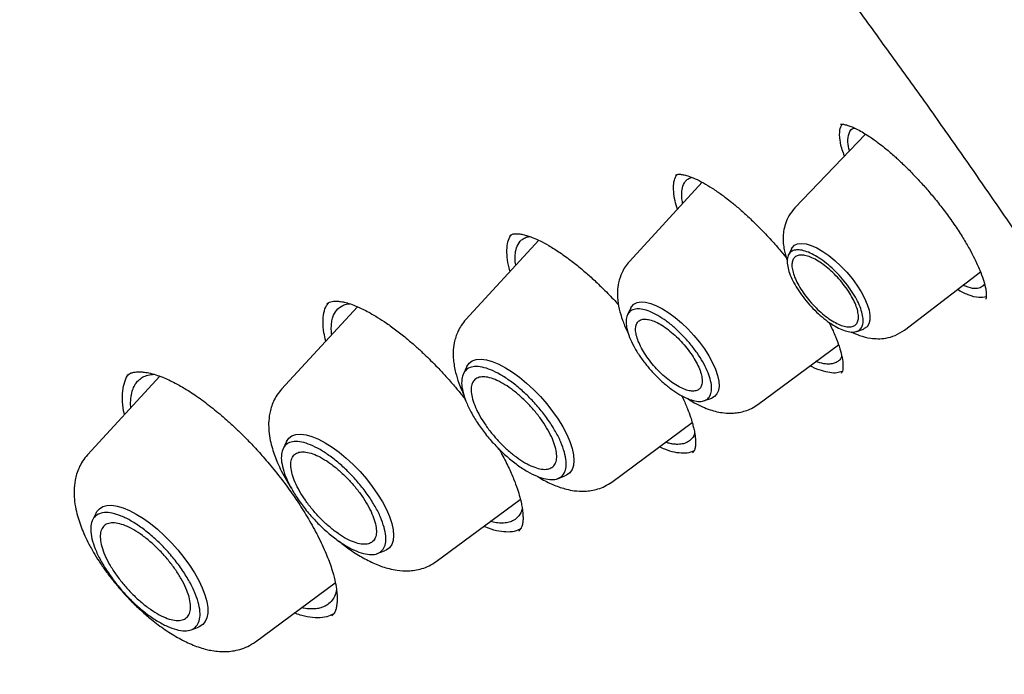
# Model space of a CAD drawing. Header units: millimetres. Extents: x 8 to 1762, y 12 to 2705.
# Tile 39 of 115: x 1527 to 1542, y 980 to 991. Entities that reach past the tile are written whole.
import ezdxf

# ---------------------------------------------------------------- set-up
doc = ezdxf.new("R2010")
doc.units = ezdxf.units.MM

msp = doc.modelspace()

# ---------------------------------------------------------------- linework, layer by layer
at = {"color": 7, "linetype": 'Continuous', "lineweight": 30}
for p, q in [((1539.797, 988.79), (1538.709, 987.653)), ((1537.282, 988.047), (1536.16, 986.828)), ((1534.765, 987.154), (1533.642, 985.935)), ((1538.657, 987.023), (1538.609, 986.926)), ((1540.397, 985.772), (1541.566, 986.671)), ((1531.974, 986.132), (1530.806, 984.863)), ((1536.183, 986.112), (1536.132, 986.008)), ((1539.664, 985.752), (1539.765, 985.788)), ((1538.137, 984.626), (1539.381, 985.545)), ((1533.658, 985.209), (1533.604, 985.1)), ((1528.93, 985.061), (1527.817, 983.851)), ((1537.318, 984.686), (1537.428, 984.726)), ((1535.889, 983.432), (1537.128, 984.347)), ((1530.881, 984.054), (1530.827, 983.945)), ((1534.151, 983.943), (1534.184, 983.886)), ((1535.054, 983.484), (1535.169, 983.526)), ((1533.187, 982.209), (1534.481, 983.165)), ((1527.949, 982.957), (1527.894, 982.846)), ((1534.46, 982.68), (1534.458, 982.677)), ((1532.277, 982.33), (1532.392, 982.371)), ((1530.401, 980.972), (1531.632, 981.881)), ((1529.41, 981.157), (1529.526, 981.199))]:
    msp.add_line(p, q, dxfattribs=at)
at = {"color": 7, "linetype": 'Continuous', "lineweight": 30, "flags": 128}
for points in [[(1538.657, 987.023), (1538.666, 987.039), (1538.702, 987.077), (1538.751, 987.1), (1538.811, 987.107), (1538.882, 987.098), (1538.961, 987.075), (1539.047, 987.036), (1539.138, 986.983), (1539.232, 986.918), (1539.326, 986.842), (1539.418, 986.756), (1539.507, 986.663), (1539.589, 986.565), (1539.664, 986.464), (1539.729, 986.362), (1539.782, 986.262), (1539.823, 986.166), (1539.851, 986.077), (1539.865, 985.997), (1539.864, 985.927), (1539.849, 985.868), (1539.82, 985.824), (1539.778, 985.794), (1539.765, 985.788)], [(1536.183, 986.112), (1536.193, 986.129), (1536.229, 986.17), (1536.279, 986.195), (1536.34, 986.206), (1536.411, 986.201), (1536.491, 986.182), (1536.579, 986.147), (1536.672, 986.099), (1536.769, 986.038), (1536.867, 985.965), (1536.965, 985.881), (1537.061, 985.789), (1537.153, 985.691), (1537.238, 985.587), (1537.315, 985.481), (1537.383, 985.375), (1537.44, 985.27), (1537.486, 985.169), (1537.518, 985.074), (1537.536, 984.987), (1537.541, 984.91), (1537.532, 984.843), (1537.508, 984.79), (1537.472, 984.75), (1537.428, 984.726)], [(1533.658, 985.209), (1533.658, 985.21), (1533.694, 985.26), (1533.742, 985.296), (1533.803, 985.317), (1533.876, 985.323), (1533.958, 985.313), (1534.05, 985.287), (1534.148, 985.247), (1534.252, 985.193), (1534.359, 985.125), (1534.469, 985.045), (1534.578, 984.955), (1534.686, 984.855), (1534.79, 984.748), (1534.888, 984.635), (1534.979, 984.518), (1535.062, 984.4), (1535.134, 984.282), (1535.195, 984.166), (1535.243, 984.054), (1535.278, 983.949), (1535.3, 983.851), (1535.307, 983.764), (1535.299, 983.687), (1535.278, 983.623), (1535.243, 983.573), (1535.194, 983.537), (1535.169, 983.526)], [(1530.881, 984.054), (1530.881, 984.055), (1530.917, 984.106), (1530.965, 984.142), (1531.026, 984.163), (1531.099, 984.168), (1531.181, 984.158), (1531.272, 984.133), (1531.371, 984.093), (1531.475, 984.038), (1531.582, 983.971), (1531.692, 983.891), (1531.801, 983.8), (1531.909, 983.701), (1532.013, 983.593), (1532.111, 983.48), (1532.202, 983.364), (1532.284, 983.245), (1532.357, 983.127), (1532.418, 983.011), (1532.466, 982.9), (1532.501, 982.794), (1532.523, 982.697), (1532.53, 982.609), (1532.522, 982.533), (1532.501, 982.469), (1532.466, 982.418), (1532.417, 982.382), (1532.392, 982.371)], [(1527.949, 982.957), (1527.959, 982.976), (1527.999, 983.022), (1528.051, 983.055), (1528.114, 983.072), (1528.189, 983.075), (1528.273, 983.063), (1528.365, 983.036), (1528.464, 982.995), (1528.568, 982.94), (1528.676, 982.873), (1528.786, 982.793), (1528.896, 982.704), (1529.004, 982.605), (1529.109, 982.498), (1529.209, 982.386), (1529.302, 982.27), (1529.387, 982.152), (1529.463, 982.033), (1529.529, 981.916), (1529.583, 981.802), (1529.624, 981.693), (1529.653, 981.591), (1529.668, 981.498), (1529.669, 981.415), (1529.656, 981.343), (1529.63, 981.283), (1529.59, 981.237), (1529.538, 981.204), (1529.526, 981.199)]]:
    msp.add_lwpolyline(points, dxfattribs=at)
at = {"color": 7, "linetype": 'Continuous', "lineweight": 30}
for points, knots in [([(1566.118, 957.876), (1566.206, 957.959), (1566.372, 958.117), (1566.576, 958.324), (1566.765, 958.525), (1566.943, 958.724), (1567.103, 958.913), (1567.25, 959.094), (1567.397, 959.283), (1567.538, 959.474), (1567.672, 959.665), (1567.801, 959.857), (1567.936, 960.066), (1568.076, 960.297), (1568.217, 960.543), (1568.352, 960.795), (1568.486, 961.058), (1568.615, 961.331), (1568.74, 961.613), (1568.853, 961.885), (1568.954, 962.145), (1569.044, 962.394), (1569.132, 962.652), (1569.219, 962.925), (1569.306, 963.219), (1569.39, 963.53), (1569.471, 963.857), (1569.548, 964.204), (1569.619, 964.56), (1569.684, 964.931), (1569.735, 965.262), (1569.772, 965.545), (1569.799, 965.767), (1569.821, 965.97), (1569.839, 966.152), (1569.856, 966.339), (1569.872, 966.546), (1569.889, 966.789), (1569.904, 967.059), (1569.915, 967.32), (1569.922, 967.565), (1569.927, 967.788), (1569.929, 968.014), (1569.929, 968.227), (1569.928, 968.398), (1569.926, 968.525), (1569.924, 968.614), (1569.922, 968.688), (1569.921, 968.763), (1569.918, 968.862), (1569.913, 968.999), (1569.906, 969.181), (1569.89, 969.523), (1569.86, 970.009), (1569.814, 970.544), (1569.769, 970.984), (1569.729, 971.33), (1569.686, 971.667), (1569.643, 971.987), (1569.6, 972.28), (1569.561, 972.533), (1569.526, 972.746), (1569.497, 972.92), (1569.471, 973.071), (1569.444, 973.224), (1569.411, 973.403), (1569.349, 973.738), (1569.252, 974.225), (1569.128, 974.799), (1569.002, 975.343), (1568.876, 975.861), (1568.733, 976.42), (1568.57, 977.021), (1568.415, 977.563), (1568.279, 978.021), (1568.173, 978.369), (1568.074, 978.685), (1567.984, 978.965), (1567.905, 979.208), (1567.837, 979.414), (1567.78, 979.586), (1567.728, 979.741), (1567.66, 979.941), (1567.567, 980.208), (1567.446, 980.553), (1567.308, 980.938), (1567.147, 981.377), (1566.96, 981.87), (1566.747, 982.422), (1566.508, 983.023), (1566.243, 983.667), (1565.96, 984.339), (1565.607, 985.15), (1565.183, 986.092), (1564.68, 987.163), (1564.199, 988.149), (1563.747, 989.049), (1563.327, 989.862), (1562.903, 990.663), (1562.484, 991.435), (1562.081, 992.164), (1561.699, 992.839), (1561.371, 993.41), (1561.095, 993.883), (1560.868, 994.268), (1560.651, 994.633), (1560.433, 994.996), (1560.202, 995.378), (1559.951, 995.787), (1559.67, 996.241), (1559.357, 996.741), (1559.01, 997.289), (1558.635, 997.872), (1558.235, 998.486), (1557.707, 999.285), (1557.056, 1000.249), (1556.287, 1001.361), (1555.518, 1002.447), (1554.751, 1003.506), (1553.882, 1004.68), (1552.899, 1005.973), (1551.792, 1007.389), (1550.661, 1008.794), (1549.507, 1010.188), (1548.332, 1011.568), (1547.137, 1012.935), (1545.923, 1014.285), (1544.733, 1015.572), (1543.573, 1016.797), (1542.443, 1017.959), (1541.302, 1019.104), (1540.151, 1020.231), (1539.074, 1021.259), (1538.068, 1022.199), (1537.128, 1023.059), (1536.163, 1023.923), (1535.173, 1024.791), (1534.283, 1025.554), (1533.501, 1026.212), (1532.833, 1026.765), (1532.171, 1027.305), (1531.532, 1027.818), (1530.938, 1028.287), (1530.392, 1028.713), (1529.892, 1029.098), (1529.436, 1029.445), (1529.082, 1029.711), (1528.817, 1029.91), (1528.613, 1030.061), (1528.385, 1030.229), (1528.119, 1030.425), (1527.813, 1030.648), (1527.471, 1030.895), (1527.091, 1031.167), (1526.672, 1031.463), (1526.212, 1031.785), (1525.71, 1032.132), (1525.165, 1032.502), (1524.582, 1032.893), (1523.959, 1033.302), (1523.303, 1033.725), (1522.613, 1034.16), (1521.891, 1034.605), (1521.133, 1035.061), (1520.619, 1035.361), (1520.355, 1035.514)], [0, 0, 0, 0, 0.005222, 0.009912, 0.014596, 0.019332, 0.023571, 0.027584, 0.03188, 0.036304, 0.040317, 0.044412, 0.048876, 0.053761, 0.058952, 0.064047, 0.069004, 0.074601, 0.079997, 0.085143, 0.089944, 0.094396, 0.098686, 0.103796, 0.108876, 0.114061, 0.1198, 0.125494, 0.131386, 0.137372, 0.14345, 0.147245, 0.150725, 0.153861, 0.156655, 0.159157, 0.162471, 0.16612, 0.170153, 0.174664, 0.177745, 0.181015, 0.184465, 0.187636, 0.190266, 0.19181, 0.193079, 0.194074, 0.195012, 0.196241, 0.198297, 0.20086, 0.20393, 0.212712, 0.221084, 0.225873, 0.230516, 0.235014, 0.239317, 0.243174, 0.246549, 0.249195, 0.251446, 0.253301, 0.255034, 0.257318, 0.260184, 0.267855, 0.275819, 0.281752, 0.288118, 0.294934, 0.302201, 0.309917, 0.314392, 0.318545, 0.322264, 0.32555, 0.328402, 0.330783, 0.332745, 0.334404, 0.336172, 0.339693, 0.343677, 0.3481, 0.352958, 0.358693, 0.364935, 0.371684, 0.37894, 0.386515, 0.394054, 0.405809, 0.417453, 0.428987, 0.43774, 0.446428, 0.45505, 0.463319, 0.471017, 0.478145, 0.484703, 0.489029, 0.493066, 0.496814, 0.500515, 0.504507, 0.508791, 0.513369, 0.518743, 0.524471, 0.530554, 0.536991, 0.543709, 0.555576, 0.567189, 0.57855, 0.589657, 0.600512, 0.615577, 0.630593, 0.645607, 0.660621, 0.675634, 0.690647, 0.70566, 0.720672, 0.734124, 0.747577, 0.76103, 0.774483, 0.787936, 0.798517, 0.809285, 0.820306, 0.831579, 0.843106, 0.850573, 0.858143, 0.865772, 0.873013, 0.879747, 0.885867, 0.891499, 0.896642, 0.901296, 0.903477, 0.905628, 0.908183, 0.911194, 0.914663, 0.918514, 0.922806, 0.92754, 0.932714, 0.938435, 0.944614, 0.951251, 0.958345, 0.965897, 0.97376, 0.982064, 0.990811, 1, 1, 1, 1]), ([(1482.272, 1025.588), (1482.362, 1025.655), (1482.553, 1025.796), (1482.858, 1025.995), (1483.183, 1026.189), (1483.519, 1026.37), (1483.866, 1026.537), (1484.223, 1026.692), (1484.591, 1026.833), (1484.969, 1026.961), (1485.357, 1027.076), (1485.755, 1027.178), (1486.163, 1027.267), (1486.581, 1027.342), (1487.008, 1027.405), (1487.446, 1027.454), (1487.892, 1027.49), (1488.348, 1027.512), (1488.813, 1027.521), (1489.287, 1027.518), (1489.77, 1027.5), (1490.262, 1027.47), (1490.763, 1027.426), (1491.272, 1027.369), (1491.789, 1027.299), (1492.315, 1027.216), (1492.848, 1027.119), (1493.39, 1027.009), (1493.939, 1026.886), (1494.495, 1026.75), (1495.059, 1026.6), (1495.63, 1026.438), (1496.208, 1026.263), (1496.793, 1026.074), (1497.384, 1025.873), (1497.981, 1025.659), (1498.585, 1025.432), (1499.195, 1025.192), (1499.81, 1024.94), (1500.431, 1024.674), (1501.057, 1024.397), (1501.688, 1024.107), (1502.325, 1023.805), (1502.966, 1023.49), (1503.611, 1023.163), (1504.261, 1022.825), (1504.914, 1022.474), (1505.572, 1022.112), (1506.233, 1021.737), (1506.898, 1021.352), (1507.565, 1020.954), (1508.236, 1020.546), (1508.91, 1020.126), (1509.585, 1019.695), (1510.264, 1019.254), (1510.944, 1018.801), (1511.626, 1018.338), (1512.309, 1017.865), (1512.994, 1017.381), (1513.68, 1016.887), (1514.368, 1016.383), (1515.055, 1015.869), (1515.743, 1015.345), (1516.432, 1014.812), (1517.12, 1014.27), (1517.808, 1013.718), (1518.496, 1013.158), (1519.183, 1012.588), (1519.869, 1012.01), (1520.554, 1011.424), (1521.238, 1010.83), (1521.92, 1010.227), (1522.6, 1009.617), (1523.279, 1008.999), (1523.954, 1008.373), (1524.628, 1007.741), (1525.299, 1007.101), (1525.967, 1006.455), (1526.631, 1005.802), (1527.293, 1005.142), (1527.951, 1004.477), (1528.605, 1003.805), (1529.255, 1003.128), (1529.9, 1002.446), (1530.542, 1001.758), (1531.178, 1001.065), (1531.81, 1000.367), (1532.437, 999.665), (1533.058, 998.958), (1533.674, 998.247), (1534.285, 997.532), (1534.889, 996.814), (1535.488, 996.092), (1536.08, 995.367), (1536.666, 994.639), (1537.245, 993.908), (1537.817, 993.175), (1538.382, 992.44), (1538.94, 991.703), (1539.49, 990.964), (1540.033, 990.223), (1540.569, 989.481), (1541.096, 988.738), (1541.615, 987.995), (1542.126, 987.251), (1542.628, 986.506), (1543.122, 985.762), (1543.607, 985.018), (1544.083, 984.274), (1544.55, 983.531), (1545.008, 982.789), (1545.457, 982.048), (1545.896, 981.309), (1546.325, 980.571), (1546.744, 979.835), (1547.154, 979.101), (1547.553, 978.37), (1547.942, 977.642), (1548.321, 976.916), (1548.689, 976.193), (1549.047, 975.474), (1549.394, 974.759), (1549.73, 974.047), (1550.056, 973.34), (1550.37, 972.636), (1550.673, 971.938), (1550.965, 971.244), (1551.246, 970.555), (1551.515, 969.871), (1551.773, 969.193), (1552.019, 968.521), (1552.253, 967.854), (1552.476, 967.194), (1552.687, 966.54), (1552.886, 965.893), (1553.073, 965.252), (1553.249, 964.619), (1553.412, 963.993), (1553.563, 963.374), (1553.702, 962.763), (1553.829, 962.16), (1553.944, 961.565), (1554.046, 960.978), (1554.136, 960.399), (1554.214, 959.83), (1554.28, 959.269), (1554.334, 958.717), (1554.375, 958.174), (1554.404, 957.641), (1554.42, 957.117), (1554.425, 956.603), (1554.417, 956.099), (1554.397, 955.605), (1554.364, 955.121), (1554.32, 954.647), (1554.263, 954.184), (1554.194, 953.731), (1554.113, 953.29), (1554.02, 952.859), (1553.915, 952.439), (1553.798, 952.03), (1553.669, 951.632), (1553.527, 951.245), (1553.374, 950.87), (1553.209, 950.507), (1553.032, 950.155), (1552.844, 949.814), (1552.643, 949.486), (1552.43, 949.169), (1552.206, 948.864), (1551.969, 948.572), (1551.79, 948.364), (1551.686, 948.258), (1551.669, 948.24)], [0, 0, 0, 0, 0.005382, 0.011343, 0.017298, 0.023249, 0.029192, 0.035129, 0.041059, 0.046981, 0.052895, 0.058803, 0.064704, 0.070598, 0.076487, 0.082371, 0.08825, 0.094126, 0.099998, 0.105867, 0.111734, 0.117599, 0.123463, 0.129325, 0.135187, 0.141048, 0.146909, 0.15277, 0.158631, 0.164491, 0.170352, 0.176214, 0.182075, 0.187937, 0.1938, 0.199663, 0.205527, 0.211391, 0.217256, 0.223122, 0.228988, 0.234855, 0.240722, 0.24659, 0.252458, 0.258327, 0.264197, 0.270067, 0.275938, 0.281809, 0.28768, 0.293552, 0.299424, 0.305297, 0.31117, 0.317044, 0.322918, 0.328792, 0.334666, 0.340541, 0.346416, 0.352292, 0.358168, 0.364044, 0.36992, 0.375796, 0.381673, 0.38755, 0.393427, 0.399304, 0.405181, 0.411059, 0.416937, 0.422814, 0.428692, 0.43457, 0.440449, 0.446327, 0.452205, 0.458084, 0.463962, 0.469841, 0.475719, 0.481598, 0.487476, 0.493355, 0.499234, 0.505112, 0.510991, 0.51687, 0.522749, 0.528627, 0.534506, 0.540384, 0.546263, 0.552141, 0.55802, 0.563898, 0.569776, 0.575654, 0.581532, 0.58741, 0.593288, 0.599165, 0.605043, 0.61092, 0.616797, 0.622674, 0.628551, 0.634427, 0.640304, 0.64618, 0.652056, 0.657931, 0.663806, 0.669681, 0.675556, 0.68143, 0.687304, 0.693178, 0.699051, 0.704924, 0.710797, 0.716669, 0.722541, 0.728412, 0.734283, 0.740153, 0.746023, 0.751892, 0.75776, 0.763629, 0.769496, 0.775363, 0.781229, 0.787095, 0.79296, 0.798825, 0.804689, 0.810552, 0.816415, 0.822277, 0.828138, 0.833999, 0.83986, 0.84572, 0.85158, 0.85744, 0.8633, 0.86916, 0.87502, 0.880881, 0.886742, 0.892605, 0.898469, 0.904334, 0.910202, 0.916073, 0.921946, 0.927824, 0.933706, 0.939592, 0.945485, 0.951383, 0.957288, 0.9632, 0.96912, 0.975047, 0.980981, 0.986923, 0.992871, 0.998825, 1, 1, 1, 1]), ([(1539.473, 988.452), (1539.468, 988.466), (1539.429, 988.558), (1539.402, 988.698), (1539.392, 988.852), (1539.422, 988.914), (1539.436, 988.942)], [0, 0, 0, 0, 0.060205, 0.397441, 0.734966, 1, 1, 1, 1]), ([(1539.413, 988.941), (1539.414, 988.942), (1539.417, 988.943), (1539.448, 988.943), (1539.512, 988.929), (1539.589, 988.901), (1539.672, 988.863), (1539.761, 988.813), (1539.847, 988.759), (1539.923, 988.707), (1540.003, 988.649), (1540.104, 988.57), (1540.223, 988.469), (1540.357, 988.346), (1540.495, 988.21), (1540.636, 988.061), (1540.775, 987.903), (1540.908, 987.743), (1541.045, 987.566), (1541.131, 987.443), (1541.175, 987.379)], [0, 0, 0, 0, 0.08273, 0.156545, 0.222512, 0.271897, 0.322289, 0.37203, 0.414986, 0.450471, 0.480287, 0.522896, 0.583067, 0.632929, 0.690513, 0.755875, 0.810064, 0.868731, 0.931975, 1, 1, 1, 1]), ([(1539.549, 988.531), (1539.539, 988.578), (1539.516, 988.688), (1539.542, 988.805), (1539.579, 988.877), (1539.623, 988.883), (1539.625, 988.883)], [0, 0, 0, 0, 0.261447, 0.611158, 0.982554, 1, 1, 1, 1]), ([(1536.901, 987.633), (1536.888, 987.676), (1536.858, 987.774), (1536.839, 987.907), (1536.84, 988.028), (1536.86, 988.117), (1536.887, 988.154), (1536.897, 988.168)], [0, 0, 0, 0, 0.179546, 0.407646, 0.635912, 0.863747, 1, 1, 1, 1]), ([(1536.871, 988.157), (1536.878, 988.161), (1536.89, 988.169), (1536.927, 988.172), (1536.984, 988.167), (1537.066, 988.146), (1537.168, 988.107), (1537.296, 988.043), (1537.412, 987.973), (1537.506, 987.911), (1537.575, 987.862), (1537.65, 987.806), (1537.747, 987.731), (1537.868, 987.629), (1538.011, 987.499), (1538.172, 987.342), (1538.336, 987.168), (1538.481, 987.004), (1538.561, 986.905), (1538.594, 986.864)], [0, 0, 0, 0, 0.082215, 0.154946, 0.218159, 0.27458, 0.348324, 0.420562, 0.488273, 0.523577, 0.554711, 0.583965, 0.625609, 0.682139, 0.740637, 0.809239, 0.887977, 0.953776, 1, 1, 1, 1]), ([(1536.982, 987.72), (1536.981, 987.723), (1536.977, 987.741), (1536.973, 987.773), (1536.968, 987.814), (1536.965, 987.882), (1536.974, 987.973), (1537.009, 988.051), (1537.061, 988.099), (1537.096, 988.118), (1537.118, 988.123), (1537.119, 988.123)], [0, 0, 0, 0, 0.0133342, 0.08063, 0.1483042, 0.2163562, 0.4326193, 0.6914676, 0.8369545, 0.9930382, 1, 1, 1, 1]), ([(1538.709, 987.652), (1538.676, 987.613), (1538.615, 987.539), (1538.561, 987.413), (1538.534, 987.298), (1538.526, 987.187), (1538.531, 987.086), (1538.547, 986.991), (1538.567, 986.91), (1538.585, 986.863), (1538.593, 986.84)], [0, 0, 0, 0, 0.176528, 0.33302, 0.46925, 0.585847, 0.714838, 0.822638, 0.913111, 1, 1, 1, 1]), ([(1541.175, 987.379), (1541.217, 987.316), (1541.297, 987.195), (1541.395, 987.027), (1541.484, 986.859), (1541.557, 986.7), (1541.612, 986.551), (1541.645, 986.43), (1541.657, 986.351), (1541.657, 986.299), (1541.654, 986.271), (1541.651, 986.255), (1541.649, 986.251), (1541.648, 986.249)], [0, 0, 0, 0, 0.103623, 0.199122, 0.286487, 0.402069, 0.502136, 0.602656, 0.705877, 0.760103, 0.826365, 0.906418, 1, 1, 1, 1]), ([(1534.324, 986.675), (1534.323, 986.678), (1534.301, 986.744), (1534.282, 986.857), (1534.269, 987.009), (1534.288, 987.132), (1534.315, 987.21), (1534.342, 987.237), (1534.346, 987.241)], [0, 0, 0, 0, 0.012137, 0.247695, 0.483891, 0.720278, 0.956291, 1, 1, 1, 1]), ([(1534.321, 987.228), (1534.333, 987.236), (1534.355, 987.251), (1534.404, 987.257), (1534.465, 987.255), (1534.536, 987.242), (1534.607, 987.221), (1534.688, 987.191), (1534.79, 987.145), (1534.927, 987.071), (1535.092, 986.967), (1535.268, 986.839), (1535.435, 986.704), (1535.591, 986.568), (1535.748, 986.418), (1535.885, 986.281), (1535.968, 986.189), (1535.995, 986.159)], [0, 0, 0, 0, 0.092587, 0.172367, 0.239198, 0.294509, 0.344038, 0.388269, 0.447654, 0.517082, 0.599789, 0.684423, 0.758189, 0.821442, 0.887784, 0.963462, 1, 1, 1, 1]), ([(1534.411, 986.769), (1534.41, 986.771), (1534.407, 986.789), (1534.404, 986.822), (1534.401, 986.868), (1534.402, 986.911), (1534.406, 986.981), (1534.429, 987.075), (1534.484, 987.152), (1534.552, 987.197), (1534.599, 987.209), (1534.622, 987.214)], [0, 0, 0, 0, 0.0067891, 0.0706539, 0.1348702, 0.1994374, 0.2643553, 0.472174, 0.7194229, 0.8579327, 1, 1, 1, 1]), ([(1536.16, 986.828), (1536.137, 986.801), (1536.094, 986.749), (1536.034, 986.639), (1535.992, 986.513), (1535.975, 986.379), (1535.977, 986.246), (1535.999, 986.097), (1536.053, 985.925), (1536.1, 985.805), (1536.135, 985.742), (1536.139, 985.735)], [0, 0, 0, 0, 0.0938922, 0.1794135, 0.3249346, 0.4376698, 0.5224045, 0.6783241, 0.8296361, 0.9814977, 1, 1, 1, 1]), ([(1541.628, 986.487), (1541.614, 986.465), (1541.592, 986.433), (1541.541, 986.416), (1541.497, 986.41), (1541.425, 986.412), (1541.35, 986.443), (1541.297, 986.464)], [0, 0, 0, 0, 0.258591, 0.394634, 0.533333, 0.674695, 1, 1, 1, 1]), ([(1541.655, 986.283), (1541.619, 986.276), (1541.544, 986.262), (1541.391, 986.302), (1541.267, 986.366), (1541.209, 986.396)], [0, 0, 0, 0, 0.3233095, 0.682173, 1, 1, 1, 1]), ([(1531.486, 985.602), (1531.476, 985.646), (1531.45, 985.753), (1531.439, 985.9), (1531.453, 986.04), (1531.485, 986.14), (1531.522, 986.182), (1531.535, 986.196)], [0, 0, 0, 0, 0.164509, 0.400268, 0.636652, 0.873241, 1, 1, 1, 1]), ([(1531.502, 986.176), (1531.515, 986.185), (1531.538, 986.202), (1531.58, 986.212), (1531.619, 986.217), (1531.66, 986.217), (1531.715, 986.212), (1531.793, 986.197), (1531.886, 986.169), (1531.983, 986.13), (1532.076, 986.086), (1532.174, 986.033), (1532.288, 985.966), (1532.425, 985.877), (1532.579, 985.765), (1532.734, 985.641), (1532.875, 985.519), (1532.995, 985.408), (1533.104, 985.303), (1533.215, 985.189), (1533.338, 985.057), (1533.462, 984.916), (1533.562, 984.797), (1533.617, 984.727), (1533.636, 984.703)], [0, 0, 0, 0, 0.06713, 0.121287, 0.162273, 0.190558, 0.229203, 0.276422, 0.328587, 0.374814, 0.414299, 0.452215, 0.497235, 0.549526, 0.60911, 0.667859, 0.718616, 0.761341, 0.796939, 0.836525, 0.883293, 0.933127, 0.976989, 1, 1, 1, 1]), ([(1531.578, 985.701), (1531.575, 985.721), (1531.57, 985.758), (1531.57, 985.807), (1531.572, 985.852), (1531.577, 985.895), (1531.585, 985.935), (1531.603, 986.001), (1531.648, 986.085), (1531.73, 986.146), (1531.804, 986.173), (1531.843, 986.176), (1531.854, 986.177)], [0, 0, 0, 0, 0.068808, 0.129816, 0.191149, 0.252807, 0.31479, 0.377098, 0.578666, 0.816507, 0.949134, 1, 1, 1, 1]), ([(1533.642, 985.935), (1533.618, 985.905), (1533.571, 985.849), (1533.506, 985.73), (1533.461, 985.59), (1533.445, 985.439), (1533.45, 985.288), (1533.478, 985.127), (1533.527, 984.972), (1533.57, 984.863), (1533.596, 984.807), (1533.606, 984.786)], [0, 0, 0, 0, 0.097058, 0.186125, 0.339838, 0.462195, 0.558261, 0.721045, 0.858132, 0.944853, 1, 1, 1, 1]), ([(1539.233, 985.893), (1539.239, 985.881), (1539.279, 985.803), (1539.334, 985.677), (1539.394, 985.516), (1539.433, 985.375), (1539.449, 985.274), (1539.45, 985.2), (1539.445, 985.155), (1539.436, 985.121), (1539.426, 985.109), (1539.421, 985.103)], [0, 0, 0, 0, 0.026249, 0.166526, 0.291599, 0.425728, 0.570554, 0.648412, 0.744216, 0.861508, 1, 1, 1, 1]), ([(1539.577, 985.745), (1539.619, 985.725), (1539.717, 985.68), (1539.853, 985.647), (1539.991, 985.636), (1540.119, 985.646), (1540.262, 985.684), (1540.35, 985.742), (1540.397, 985.772)], [0, 0, 0, 0, 0.158826, 0.369908, 0.493808, 0.639587, 0.808355, 1, 1, 1, 1]), ([(1539.43, 985.372), (1539.424, 985.356), (1539.412, 985.321), (1539.371, 985.286), (1539.327, 985.263), (1539.283, 985.252), (1539.245, 985.247), (1539.202, 985.248), (1539.135, 985.255), (1539.075, 985.274), (1539.032, 985.287)], [0, 0, 0, 0, 0.117906, 0.266625, 0.427494, 0.512525, 0.600609, 0.69175, 0.785953, 1, 1, 1, 1]), ([(1539.438, 985.134), (1539.411, 985.125), (1539.356, 985.107), (1539.248, 985.112), (1539.12, 985.145), (1539.017, 985.183), (1538.954, 985.216), (1538.944, 985.222)], [0, 0, 0, 0, 0.225371, 0.467549, 0.709592, 0.951199, 1, 1, 1, 1]), ([(1528.386, 984.47), (1528.386, 984.472), (1528.366, 984.545), (1528.354, 984.669), (1528.353, 984.839), (1528.386, 984.977), (1528.421, 985.062), (1528.454, 985.091), (1528.457, 985.094)], [0, 0, 0, 0, 0.007828, 0.250359, 0.492515, 0.734735, 0.977569, 1, 1, 1, 1]), ([(1528.429, 985.077), (1528.445, 985.088), (1528.473, 985.108), (1528.523, 985.122), (1528.567, 985.128), (1528.615, 985.13), (1528.676, 985.127), (1528.762, 985.113), (1528.863, 985.087), (1528.967, 985.049), (1529.067, 985.006), (1529.187, 984.947), (1529.346, 984.856), (1529.551, 984.719), (1529.767, 984.553), (1529.956, 984.392), (1530.109, 984.251), (1530.236, 984.127), (1530.374, 983.985), (1530.534, 983.808), (1530.719, 983.589), (1530.9, 983.351), (1531.071, 983.105), (1531.225, 982.858), (1531.373, 982.593), (1531.451, 982.418), (1531.492, 982.327)], [0, 0, 0, 0, 0.046897, 0.084998, 0.114128, 0.134618, 0.163012, 0.19771, 0.235988, 0.269818, 0.298647, 0.325637, 0.372355, 0.426762, 0.482463, 0.533868, 0.565729, 0.595644, 0.628457, 0.669775, 0.719302, 0.776932, 0.825527, 0.878794, 0.936867, 1, 1, 1, 1]), ([(1528.484, 984.576), (1528.483, 984.582), (1528.477, 984.635), (1528.482, 984.721), (1528.497, 984.81), (1528.517, 984.869), (1528.533, 984.906), (1528.552, 984.939), (1528.575, 984.97), (1528.609, 985.008), (1528.664, 985.049), (1528.742, 985.082), (1528.808, 985.088), (1528.838, 985.091)], [0, 0, 0, 0, 0.0184124, 0.1621732, 0.3077802, 0.3665631, 0.4256409, 0.4850131, 0.5446795, 0.6046398, 0.7319723, 0.8741977, 1, 1, 1, 1]), ([(1530.806, 984.863), (1530.78, 984.832), (1530.732, 984.774), (1530.68, 984.677), (1530.644, 984.583), (1530.616, 984.471), (1530.603, 984.348), (1530.608, 984.211), (1530.627, 984.08), (1530.66, 983.952), (1530.699, 983.836), (1530.744, 983.723), (1530.802, 983.599), (1530.873, 983.47), (1530.927, 983.379), (1530.956, 983.337), (1530.956, 983.336)], [0, 0, 0, 0, 0.076274, 0.146357, 0.210172, 0.267754, 0.364734, 0.441666, 0.531603, 0.609707, 0.681421, 0.750568, 0.827695, 0.919412, 0.997788, 1, 1, 1, 1]), ([(1536.965, 984.763), (1536.971, 984.751), (1537.007, 984.68), (1537.052, 984.569), (1537.1, 984.44), (1537.129, 984.346), (1537.146, 984.28), (1537.157, 984.233), (1537.167, 984.186), (1537.175, 984.131), (1537.181, 984.068), (1537.18, 984.006), (1537.173, 983.953), (1537.159, 983.909), (1537.142, 983.89), (1537.133, 983.88)], [0, 0, 0, 0, 0.024443, 0.140414, 0.235417, 0.309504, 0.362801, 0.397886, 0.435117, 0.495059, 0.566568, 0.651736, 0.752394, 0.868492, 1, 1, 1, 1]), ([(1537.064, 984.715), (1537.096, 984.694), (1537.17, 984.645), (1537.282, 984.591), (1537.399, 984.545), (1537.506, 984.514), (1537.63, 984.493), (1537.746, 984.49), (1537.855, 984.503), (1537.948, 984.527), (1538.045, 984.565), (1538.106, 984.605), (1538.137, 984.626)], [0, 0, 0, 0, 0.092417, 0.212333, 0.321233, 0.420392, 0.514685, 0.64149, 0.717856, 0.803072, 0.897168, 1, 1, 1, 1]), ([(1537.166, 984.186), (1537.165, 984.182), (1537.154, 984.133), (1537.113, 984.086), (1537.045, 984.038), (1536.987, 984.019), (1536.931, 984.012), (1536.884, 984.011), (1536.83, 984.017), (1536.777, 984.025), (1536.737, 984.039), (1536.719, 984.045)], [0, 0, 0, 0, 0.021631, 0.274274, 0.418682, 0.575106, 0.657861, 0.743633, 0.832425, 0.924241, 1, 1, 1, 1]), ([(1527.817, 983.851), (1527.79, 983.82), (1527.739, 983.759), (1527.685, 983.657), (1527.648, 983.559), (1527.619, 983.441), (1527.606, 983.31), (1527.612, 983.162), (1527.633, 983.02), (1527.669, 982.882), (1527.711, 982.757), (1527.761, 982.634), (1527.825, 982.499), (1527.903, 982.356), (1527.995, 982.208), (1528.094, 982.063), (1528.206, 981.917), (1528.334, 981.763), (1528.475, 981.611), (1528.626, 981.465), (1528.795, 981.317), (1528.986, 981.172), (1529.201, 981.036), (1529.414, 980.929), (1529.584, 980.87), (1529.719, 980.839), (1529.824, 980.823), (1529.937, 980.819), (1530.054, 980.829), (1530.169, 980.854), (1530.289, 980.899), (1530.362, 980.947), (1530.401, 980.972)], [0, 0, 0, 0, 0.029217, 0.056123, 0.08069, 0.10293, 0.140622, 0.170959, 0.206402, 0.236953, 0.265028, 0.292091, 0.322574, 0.358679, 0.389454, 0.423394, 0.457973, 0.490897, 0.532242, 0.570725, 0.606385, 0.65802, 0.710027, 0.761923, 0.812786, 0.831695, 0.855258, 0.883715, 0.908399, 0.936007, 0.966554, 1, 1, 1, 1]), ([(1534.184, 983.886), (1534.223, 983.812), (1534.297, 983.671), (1534.378, 983.484), (1534.436, 983.329), (1534.474, 983.203), (1534.497, 983.104), (1534.511, 983.027), (1534.519, 982.961), (1534.523, 982.9), (1534.523, 982.836), (1534.515, 982.774), (1534.497, 982.719), (1534.474, 982.694), (1534.462, 982.68)], [0, 0, 0, 0, 0.119076, 0.225478, 0.319205, 0.400231, 0.468574, 0.524302, 0.571014, 0.628887, 0.70086, 0.786567, 0.886192, 1, 1, 1, 1]), ([(1537.159, 983.917), (1537.141, 983.907), (1537.094, 983.881), (1536.993, 983.871), (1536.86, 983.886), (1536.735, 983.921), (1536.65, 983.96), (1536.622, 983.973)], [0, 0, 0, 0, 0.152271, 0.394195, 0.636324, 0.878317, 1, 1, 1, 1]), ([(1534.749, 983.518), (1534.771, 983.504), (1534.855, 983.45), (1535.002, 983.382), (1535.165, 983.325), (1535.325, 983.294), (1535.455, 983.287), (1535.576, 983.3), (1535.68, 983.324), (1535.788, 983.365), (1535.854, 983.409), (1535.889, 983.432)], [0, 0, 0, 0, 0.058978, 0.226111, 0.388827, 0.488798, 0.622675, 0.703144, 0.792861, 0.891863, 1, 1, 1, 1]), ([(1534.511, 983.023), (1534.51, 983.018), (1534.502, 982.989), (1534.478, 982.939), (1534.432, 982.878), (1534.369, 982.833), (1534.29, 982.806), (1534.22, 982.798), (1534.158, 982.799), (1534.113, 982.804), (1534.067, 982.812), (1534.034, 982.82), (1534.019, 982.823)], [0, 0, 0, 0, 0.02379, 0.148123, 0.292991, 0.458419, 0.596041, 0.745271, 0.808242, 0.873078, 0.939778, 1, 1, 1, 1]), ([(1534.49, 982.717), (1534.475, 982.707), (1534.43, 982.677), (1534.33, 982.66), (1534.192, 982.664), (1534.054, 982.694), (1533.957, 982.734), (1533.919, 982.75)], [0, 0, 0, 0, 0.121447, 0.36219, 0.602905, 0.843805, 1, 1, 1, 1]), ([(1531.689, 982.522), (1531.747, 982.476), (1531.87, 982.379), (1532.062, 982.26), (1532.26, 982.162), (1532.432, 982.102), (1532.599, 982.068), (1532.734, 982.061), (1532.861, 982.073), (1532.969, 982.097), (1533.082, 982.14), (1533.151, 982.185), (1533.187, 982.209)], [0, 0, 0, 0, 0.119334, 0.252974, 0.386095, 0.51605, 0.594609, 0.700405, 0.764165, 0.835353, 0.914002, 1, 1, 1, 1]), ([(1531.492, 982.327), (1531.522, 982.25), (1531.578, 982.107), (1531.625, 981.93), (1531.65, 981.795), (1531.659, 981.704), (1531.661, 981.636), (1531.659, 981.58), (1531.653, 981.521), (1531.64, 981.464), (1531.618, 981.41), (1531.594, 981.384), (1531.581, 981.37)], [0, 0, 0, 0, 0.15524, 0.287835, 0.39787, 0.485425, 0.537424, 0.602586, 0.681706, 0.774465, 0.880554, 1, 1, 1, 1]), ([(1531.651, 981.769), (1531.644, 981.743), (1531.629, 981.683), (1531.584, 981.608), (1531.526, 981.551), (1531.466, 981.515), (1531.406, 981.493), (1531.336, 981.479), (1531.248, 981.477), (1531.172, 981.482), (1531.122, 981.495), (1531.112, 981.497)], [0, 0, 0, 0, 0.1141488, 0.2610065, 0.4113984, 0.5164867, 0.6077309, 0.713004, 0.832315, 0.9656743, 1, 1, 1, 1]), ([(1531.607, 981.403), (1531.573, 981.386), (1531.502, 981.35), (1531.364, 981.336), (1531.203, 981.355), (1531.081, 981.383), (1531.009, 981.414), (1531.002, 981.416)], [0, 0, 0, 0, 0.234089, 0.481069, 0.727989, 0.974864, 1, 1, 1, 1])]:
    msp.add_open_spline(points, degree=3, knots=knots, dxfattribs=at)
for points in [[(1539.741, 986.048), (1539.749, 986.013), (1539.765, 985.945), (1539.76, 985.862), (1539.734, 985.798), (1539.686, 985.756), (1539.619, 985.738), (1539.534, 985.744), (1539.436, 985.775), (1539.328, 985.828), (1539.214, 985.903), (1539.098, 985.996), (1538.986, 986.103), (1538.881, 986.221), (1538.787, 986.344), (1538.708, 986.469), (1538.647, 986.59), (1538.606, 986.703), (1538.588, 986.803), (1538.592, 986.887), (1538.618, 986.951), (1538.666, 986.992), (1538.733, 987.01), (1538.817, 987.004), (1538.915, 986.973), (1539.024, 986.92), (1539.138, 986.845), (1539.253, 986.752), (1539.366, 986.645), (1539.471, 986.528), (1539.565, 986.404), (1539.643, 986.279), (1539.705, 986.158), (1539.729, 986.084), (1539.741, 986.048)], [(1539.671, 986.088), (1539.678, 986.058), (1539.691, 985.998), (1539.687, 985.926), (1539.664, 985.87), (1539.622, 985.833), (1539.563, 985.817), (1539.489, 985.823), (1539.403, 985.85), (1539.309, 985.897), (1539.209, 985.962), (1539.108, 986.043), (1539.01, 986.137), (1538.918, 986.24), (1538.835, 986.348), (1538.766, 986.457), (1538.713, 986.563), (1538.678, 986.662), (1538.661, 986.749), (1538.665, 986.822), (1538.688, 986.878), (1538.729, 986.915), (1538.788, 986.931), (1538.862, 986.925), (1538.948, 986.898), (1539.043, 986.852), (1539.142, 986.786), (1539.243, 986.705), (1539.342, 986.611), (1539.434, 986.508), (1539.516, 986.4), (1539.585, 986.291), (1539.639, 986.185), (1539.66, 986.12), (1539.671, 986.088)], [(1537.405, 985.019), (1537.414, 984.98), (1537.431, 984.903), (1537.426, 984.81), (1537.396, 984.738), (1537.343, 984.691), (1537.267, 984.67), (1537.172, 984.677), (1537.061, 984.712), (1536.94, 984.772), (1536.812, 984.856), (1536.682, 984.96), (1536.555, 985.081), (1536.437, 985.213), (1536.331, 985.352), (1536.242, 985.493), (1536.174, 985.629), (1536.128, 985.756), (1536.107, 985.869), (1536.111, 985.963), (1536.141, 986.035), (1536.195, 986.082), (1536.27, 986.102), (1536.365, 986.095), (1536.476, 986.06), (1536.597, 986), (1536.726, 985.916), (1536.856, 985.812), (1536.982, 985.691), (1537.1, 985.559), (1537.206, 985.42), (1537.295, 985.28), (1537.365, 985.143), (1537.392, 985.06), (1537.405, 985.019)], [(1536.901, 984.912), (1536.933, 984.895), (1536.997, 984.861), (1537.082, 984.835), (1537.156, 984.829), (1537.215, 984.845), (1537.257, 984.882), (1537.28, 984.938), (1537.283, 985.011), (1537.267, 985.099), (1537.231, 985.197), (1537.178, 985.303), (1537.109, 985.412), (1537.027, 985.52), (1536.935, 985.623), (1536.836, 985.717), (1536.735, 985.798), (1536.635, 985.864), (1536.541, 985.911), (1536.455, 985.937), (1536.381, 985.943), (1536.322, 985.927), (1536.28, 985.89), (1536.257, 985.835), (1536.254, 985.761), (1536.27, 985.674), (1536.306, 985.575), (1536.359, 985.469), (1536.428, 985.36), (1536.51, 985.252), (1536.603, 985.149), (1536.701, 985.055), (1536.802, 984.973), (1536.868, 984.932), (1536.901, 984.912)], [(1535.161, 983.891), (1535.171, 983.844), (1535.193, 983.749), (1535.186, 983.635), (1535.15, 983.547), (1535.084, 983.49), (1534.992, 983.465), (1534.876, 983.474), (1534.741, 983.516), (1534.592, 983.59), (1534.435, 983.692), (1534.277, 983.82), (1534.122, 983.967), (1533.977, 984.129), (1533.848, 984.299), (1533.74, 984.47), (1533.656, 984.637), (1533.6, 984.792), (1533.574, 984.929), (1533.58, 985.045), (1533.616, 985.132), (1533.681, 985.19), (1533.774, 985.215), (1533.89, 985.206), (1534.025, 985.164), (1534.174, 985.09), (1534.33, 984.988), (1534.489, 984.86), (1534.644, 984.713), (1534.789, 984.551), (1534.918, 984.381), (1535.026, 984.21), (1535.111, 984.042), (1535.144, 983.941), (1535.161, 983.891)], [(1535.019, 983.972), (1535.028, 983.934), (1535.046, 983.857), (1535.04, 983.763), (1535.011, 983.691), (1534.957, 983.644), (1534.881, 983.624), (1534.786, 983.631), (1534.676, 983.666), (1534.554, 983.726), (1534.426, 983.81), (1534.296, 983.914), (1534.169, 984.035), (1534.051, 984.167), (1533.945, 984.306), (1533.857, 984.447), (1533.788, 984.583), (1533.742, 984.71), (1533.721, 984.822), (1533.726, 984.916), (1533.755, 984.988), (1533.809, 985.035), (1533.885, 985.056), (1533.98, 985.049), (1534.09, 985.014), (1534.212, 984.954), (1534.34, 984.87), (1534.47, 984.766), (1534.596, 984.645), (1534.715, 984.513), (1534.82, 984.373), (1534.909, 984.233), (1534.979, 984.096), (1535.006, 984.014), (1535.019, 983.972)], [(1532.384, 982.736), (1532.394, 982.689), (1532.416, 982.595), (1532.409, 982.481), (1532.373, 982.393), (1532.307, 982.335), (1532.215, 982.31), (1532.099, 982.319), (1531.964, 982.361), (1531.815, 982.435), (1531.658, 982.538), (1531.5, 982.665), (1531.345, 982.813), (1531.2, 982.974), (1531.071, 983.144), (1530.963, 983.316), (1530.879, 983.482), (1530.823, 983.637), (1530.797, 983.775), (1530.803, 983.89), (1530.839, 983.978), (1530.904, 984.036), (1530.997, 984.06), (1531.113, 984.052), (1531.248, 984.009), (1531.397, 983.936), (1531.553, 983.833), (1531.712, 983.706), (1531.867, 983.558), (1532.011, 983.396), (1532.141, 983.226), (1532.249, 983.055), (1532.334, 982.888), (1532.367, 982.787), (1532.384, 982.736)], [(1532.242, 982.818), (1532.229, 982.859), (1532.202, 982.942), (1532.132, 983.079), (1532.043, 983.219), (1531.938, 983.358), (1531.819, 983.49), (1531.693, 983.611), (1531.563, 983.715), (1531.435, 983.799), (1531.313, 983.86), (1531.203, 983.894), (1531.108, 983.901), (1531.032, 983.881), (1530.978, 983.834), (1530.949, 983.762), (1530.944, 983.668), (1530.965, 983.555), (1531.011, 983.428), (1531.08, 983.292), (1531.168, 983.152), (1531.274, 983.013), (1531.392, 982.88), (1531.519, 982.76), (1531.649, 982.655), (1531.777, 982.571), (1531.899, 982.511), (1532.009, 982.477), (1532.104, 982.47), (1532.18, 982.49), (1532.234, 982.537), (1532.263, 982.609), (1532.269, 982.702), (1532.251, 982.779), (1532.242, 982.818)], [(1529.521, 981.583), (1529.533, 981.533), (1529.555, 981.435), (1529.548, 981.316), (1529.51, 981.223), (1529.441, 981.163), (1529.345, 981.137), (1529.223, 981.147), (1529.082, 981.191), (1528.927, 981.268), (1528.763, 981.375), (1528.597, 981.508), (1528.435, 981.662), (1528.284, 981.832), (1528.149, 982.009), (1528.036, 982.188), (1527.948, 982.362), (1527.89, 982.525), (1527.863, 982.669), (1527.868, 982.789), (1527.906, 982.881), (1527.975, 982.941), (1528.072, 982.967), (1528.193, 982.958), (1528.334, 982.914), (1528.489, 982.837), (1528.653, 982.729), (1528.819, 982.596), (1528.981, 982.442), (1529.132, 982.273), (1529.267, 982.095), (1529.38, 981.916), (1529.47, 981.741), (1529.504, 981.635), (1529.521, 981.583)], [(1529.38, 981.664), (1529.389, 981.624), (1529.408, 981.542), (1529.402, 981.444), (1529.371, 981.368), (1529.314, 981.318), (1529.234, 981.296), (1529.134, 981.304), (1529.017, 981.34), (1528.889, 981.404), (1528.753, 981.493), (1528.616, 981.603), (1528.483, 981.73), (1528.358, 981.87), (1528.246, 982.017), (1528.153, 982.165), (1528.08, 982.308), (1528.032, 982.442), (1528.01, 982.561), (1528.014, 982.661), (1528.046, 982.737), (1528.102, 982.786), (1528.182, 982.808), (1528.283, 982.8), (1528.399, 982.764), (1528.527, 982.7), (1528.663, 982.612), (1528.8, 982.501), (1528.934, 982.374), (1529.058, 982.234), (1529.17, 982.088), (1529.263, 981.94), (1529.337, 981.795), (1529.366, 981.708), (1529.38, 981.664)]]:
    msp.add_open_spline(points, degree=3, dxfattribs=at)

doc.saveas('drawing.dxf')
